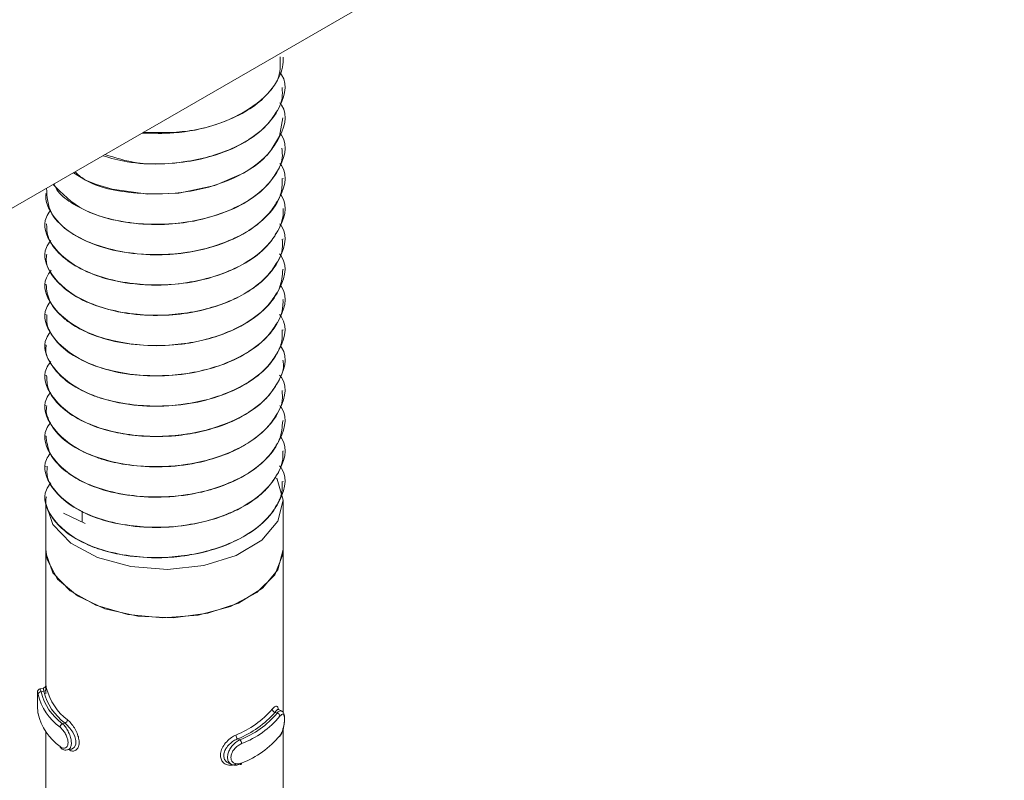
# Model space of a CAD drawing. Header units: millimetres. Extents: x 330 to 1856, y -20 to 3175.
# Tile 18 of 53: x 1157 to 1190, y 343 to 368. Entities that reach past the tile are written whole.
import ezdxf

# ---------------------------------------------------------------- set-up
doc = ezdxf.new("R2010")
doc.units = ezdxf.units.MM

msp = doc.modelspace()

# ---------------------------------------------------------------- linework, layer by layer
at = {"color": 7, "linetype": 'Continuous', "lineweight": 15}
for p, q in [((1189.859, 381.409), (1083.793, 320.178)), ((1165.575, 367.195), (1165.575, 367.202)), ((1165.575, 366.174), (1165.575, 366.182)), ((1165.575, 365.153), (1165.575, 365.161)), ((1165.575, 364.132), (1165.575, 364.14)), ((1165.575, 363.112), (1165.575, 363.12)), ((1157.575, 362.61), (1157.575, 362.601)), ((1165.575, 362.091), (1165.575, 362.099)), ((1157.575, 361.589), (1157.575, 361.581)), ((1165.575, 361.07), (1165.575, 361.078)), ((1157.575, 360.569), (1157.575, 360.56)), ((1165.575, 360.05), (1165.575, 360.058)), ((1157.575, 359.548), (1157.575, 359.54)), ((1165.575, 359.029), (1165.575, 359.037)), ((1157.575, 358.527), (1157.575, 358.519)), ((1165.575, 358.008), (1165.575, 358.016)), ((1157.575, 357.506), (1157.575, 357.498)), ((1165.575, 356.988), (1165.575, 356.996)), ((1157.575, 356.486), (1157.575, 356.478)), ((1165.575, 355.967), (1165.575, 355.975)), ((1157.575, 355.465), (1157.575, 355.457)), ((1165.575, 354.946), (1165.575, 354.954)), ((1157.575, 354.444), (1157.575, 354.436)), ((1165.575, 353.926), (1165.575, 353.934)), ((1157.575, 353.424), (1157.575, 353.415)), ((1165.575, 352.905), (1165.575, 352.913)), ((1157.575, 352.403), (1157.575, 352.395)), ((1157.575, 352.25), (1157.575, 350.616)), ((1165.575, 350.616), (1165.575, 352.25)), ((1158.802, 351.539), (1158.802, 351.903)), ((1158.174, 351.832), (1158.906, 351.49)), ((1157.575, 350.616), (1157.575, 346.008)), ((1165.575, 345.117), (1165.575, 350.616)), ((1157.498, 345.941), (1157.376, 345.914)), ((1157.505, 345.839), (1157.418, 345.82)), ((1165.517, 345.173), (1165.412, 345.222)), ((1165.296, 345.132), (1165.369, 345.098)), ((1158.224, 344.762), (1158.137, 344.742)), ((1165.575, 340.218), (1165.575, 344.599)), ((1157.575, 344.48), (1157.575, 341.109)), ((1164.04, 344.234), (1164.112, 344.2)), ((1158.313, 343.861), (1158.435, 343.888)), ((1163.732, 343.417), (1163.838, 343.368))]:
    msp.add_line(p, q, dxfattribs=at)
at = {"color": 7, "linetype": 'Continuous', "lineweight": 15, "flags": 128}
for points in [[(1158.505, 363.308), (1158.919, 363.053), (1159.281, 362.907), (1159.816, 362.75), (1161.008, 362.59), (1162.053, 362.624), (1163.272, 362.878), (1164.238, 363.294), (1164.626, 363.545), (1164.806, 363.689), (1164.894, 363.767), (1164.937, 363.808), (1164.958, 363.829), (1164.969, 363.839), (1164.971, 363.842), (1164.973, 363.843), (1164.973, 363.844), (1164.973, 363.844), (1164.974, 363.845), (1164.974, 363.845), (1164.974, 363.845), (1164.974, 363.845), (1164.974, 363.845), (1164.974, 363.845), (1164.976, 363.847), (1164.979, 363.85), (1164.99, 363.862), (1165.028, 363.902), (1165.16, 364.054), (1165.45, 364.54), (1165.56, 365.154)], [(1165.348, 353.016), (1165.367, 352.985), (1165.575, 352.278), (1165.397, 351.569), (1164.852, 350.925), (1163.99, 350.409), (1162.896, 350.07), (1161.675, 349.941), (1160.444, 350.035), (1159.322, 350.341), (1158.417, 350.832), (1157.817, 351.459), (1157.578, 352.163), (1157.575, 352.25)], [(1165.575, 350.616), (1165.563, 350.441), (1165.293, 349.765), (1164.687, 349.165), (1163.799, 348.697), (1162.711, 348.402), (1161.521, 348.307), (1160.335, 348.421), (1159.261, 348.733), (1158.396, 349.215), (1157.819, 349.823), (1157.58, 350.503), (1157.575, 350.616)], [(1165.575, 350.613), (1165.396, 349.933), (1164.877, 349.313), (1164.064, 348.809), (1163.031, 348.466), (1161.868, 348.313), (1160.679, 348.366), (1159.57, 348.618), (1158.639, 349.048), (1157.969, 349.618), (1157.619, 350.276), (1157.575, 350.616)], [(1165.41, 345.217), (1165.383, 345.22), (1165.326, 345.171), (1165.297, 345.132), (1165.296, 345.132), (1165.296, 345.132)], [(1158.435, 343.889), (1158.438, 343.889), (1158.53, 343.943), (1158.583, 344.046), (1158.589, 344.176), (1158.554, 344.315), (1158.486, 344.458), (1158.389, 344.598), (1158.275, 344.72), (1158.224, 344.762), (1158.224, 344.762), (1158.224, 344.762)], [(1164.112, 343.384), (1164.124, 343.376), (1164.135, 343.372), (1164.145, 343.371), (1164.154, 343.375), (1164.161, 343.381), (1164.167, 343.391), (1164.17, 343.404), (1164.171, 343.419)]]:
    msp.add_lwpolyline(points, dxfattribs=at)
at = {"color": 8, "linetype": 'Continuous', "lineweight": 15, "flags": 128}
msp.add_lwpolyline([(1157.378, 345.908), (1157.386, 345.907), (1157.409, 345.85), (1157.418, 345.82), (1157.418, 345.82), (1157.418, 345.82)], dxfattribs=at)
at = {"color": 7, "linetype": 'Continuous', "lineweight": 15}
for centre, radius, start, end in [((1157.505, 345.939), 0.0997, 269.9214, 353.6077), ((1159.45, 346.4), 1.905, 194.348, 233.0824), ((1157.417, 345.721), 0.0989, 89.3654, 173.6009), ((1159.175, 346.172), 1.908, 193.3374, 234.093), ((1159.228, 346.249), 1.86, 193.3386, 234.0917), ((1159.397, 346.323), 1.953, 194.3452, 233.0852), ((1162.798, 347.311), 3.177, 291.8317, 319.2691), ((1165.325, 345.249), 0.12, 185.1355, 256.0769), ((1159.175, 345.519), 1.908, 193.3374, 234.093), ((1162.829, 347.257), 3.257, 291.8317, 319.269), ((1162.997, 347.089), 3.096, 291.106, 319.9948), ((1163.028, 347.035), 3.176, 291.1059, 319.9949), ((1165.342, 344.982), 0.119, 5.2181, 76.6799), ((1158.192, 344.618), 0.136, 113.7244, 176.2219), ((1158.171, 344.886), 0.135, 293.0488, 356.1138), ((1164.156, 344.367), 0.177, 181.6518, 228.7301), ((1163.028, 346.381), 3.176, 291.1059, 319.9949), ((1158.11, 343.97), 0.0536, 176.3278, 232.859), ((1163.992, 344.067), 0.18, 1.5757, 47.8881)]:
    msp.add_arc(centre, radius, start, end, dxfattribs=at)
for points, knots in [([(1160.821, 364.646), (1161.178, 364.635), (1162.015, 364.61), (1163.204, 364.856), (1164.187, 365.272), (1164.929, 365.784), (1165.418, 366.408), (1165.59, 366.916), (1165.57, 367.17), (1165.569, 367.194)], [0, 0, 0, 0, 0.152684, 0.358229, 0.511713, 0.649483, 0.823447, 0.983276, 1, 1, 1, 1]), ([(1165.465, 367.207), (1165.475, 366.943), (1165.491, 366.514), (1164.942, 365.799), (1163.998, 365.127), (1162.44, 364.638), (1161.362, 364.659), (1160.862, 364.669)], [0, 0, 0, 0, 0.181205, 0.295328, 0.538681, 0.786119, 1, 1, 1, 1]), ([(1165.454, 366.693), (1165.475, 366.665), (1165.773, 366.271), (1165.533, 365.619), (1164.965, 364.781), (1163.986, 364.096), (1162.394, 363.633), (1160.754, 363.542), (1159.921, 363.81), (1159.57, 363.923)], [0, 0, 0, 0, 0.015973, 0.227019, 0.313073, 0.49657, 0.683148, 0.866529, 1, 1, 1, 1]), ([(1159.492, 363.878), (1159.762, 363.801), (1160.369, 363.627), (1161.41, 363.58), (1162.594, 363.688), (1163.685, 364.003), (1164.636, 364.518), (1165.249, 365.124), (1165.563, 365.707), (1165.543, 366.054), (1165.535, 366.174)], [0, 0, 0, 0, 0.110014, 0.246951, 0.36431, 0.528912, 0.657036, 0.801409, 0.931245, 1, 1, 1, 1]), ([(1165.461, 365.663), (1165.48, 365.638), (1165.774, 365.247), (1165.533, 364.599), (1164.965, 363.76), (1163.991, 363.079), (1162.375, 362.598), (1160.552, 362.563), (1159.097, 362.849), (1158.657, 363.249), (1158.558, 363.339)], [0, 0, 0, 0, 0.0123565, 0.1964498, 0.2715136, 0.4315765, 0.5943265, 0.7542881, 0.9448536, 1, 1, 1, 1]), ([(1165.467, 364.634), (1165.483, 364.612), (1165.774, 364.223), (1165.533, 363.578), (1164.965, 362.74), (1163.989, 362.058), (1162.381, 361.58), (1160.53, 361.531), (1158.736, 361.968), (1158.123, 362.604), (1157.823, 362.915)], [0, 0, 0, 0, 0.009796, 0.173278, 0.239937, 0.382078, 0.526606, 0.668657, 0.837886, 1, 1, 1, 1]), ([(1157.844, 362.927), (1157.886, 362.84), (1158.008, 362.59), (1158.545, 362.2), (1159.395, 361.802), (1160.525, 361.572), (1161.659, 361.543), (1162.828, 361.699), (1163.883, 362.046), (1164.785, 362.59), (1165.311, 363.188), (1165.574, 363.726), (1165.539, 364.025), (1165.526, 364.132)], [0, 0, 0, 0, 0.044518, 0.129309, 0.239432, 0.34855, 0.45327, 0.541153, 0.66324, 0.761854, 0.870449, 0.95363, 1, 1, 1, 1]), ([(1165.463, 363.619), (1165.481, 363.595), (1165.774, 363.204), (1165.533, 362.557), (1164.965, 361.719), (1163.988, 361.037), (1162.384, 360.56), (1160.517, 360.508), (1158.773, 360.962), (1157.648, 361.837), (1157.618, 362.495), (1157.605, 362.789)], [0, 0, 0, 0, 0.009291, 0.15235, 0.210682, 0.335066, 0.461538, 0.585844, 0.733932, 0.881187, 1, 1, 1, 1]), ([(1157.59, 362.6), (1157.585, 362.578), (1157.546, 362.401), (1157.722, 361.955), (1158.204, 361.371), (1159.096, 360.898), (1160.103, 360.616), (1161.178, 360.514), (1162.374, 360.59), (1163.491, 360.868), (1164.379, 361.301), (1165.099, 361.871), (1165.54, 362.484), (1165.536, 362.955), (1165.534, 363.113)], [0, 0, 0, 0, 0.010246, 0.079435, 0.198825, 0.293872, 0.377749, 0.473686, 0.554506, 0.6619, 0.75208, 0.817643, 0.939021, 1, 1, 1, 1]), ([(1165.469, 362.59), (1165.484, 362.569), (1165.774, 362.181), (1165.533, 361.537), (1164.965, 360.698), (1163.989, 360.016), (1162.383, 359.54), (1160.522, 359.487), (1158.748, 359.944), (1157.718, 360.82), (1157.432, 361.602), (1157.682, 361.959), (1157.734, 362.032)], [0, 0, 0, 0, 0.00796, 0.145917, 0.202169, 0.322119, 0.444082, 0.563955, 0.706763, 0.848768, 0.968948, 1, 1, 1, 1]), ([(1157.605, 361.582), (1157.608, 361.442), (1157.616, 361.071), (1158.02, 360.539), (1158.718, 360.051), (1159.675, 359.682), (1160.746, 359.512), (1161.872, 359.52), (1162.991, 359.693), (1164.068, 360.089), (1164.926, 360.67), (1165.426, 361.323), (1165.591, 361.822), (1165.571, 362.071), (1165.57, 362.091)], [0, 0, 0, 0, 0.0622063, 0.1640216, 0.2513727, 0.3375198, 0.4471582, 0.5178869, 0.6055893, 0.7170166, 0.8069825, 0.9030323, 0.9920931, 1, 1, 1, 1]), ([(1165.455, 361.588), (1165.476, 361.561), (1165.773, 361.167), (1165.533, 360.516), (1164.965, 359.678), (1163.989, 358.996), (1162.383, 358.519), (1160.522, 358.466), (1158.749, 358.923), (1157.717, 359.8), (1157.432, 360.587), (1157.689, 360.95), (1157.745, 361.029)], [0, 0, 0, 0, 0.010231, 0.147528, 0.203511, 0.322887, 0.444266, 0.563566, 0.705691, 0.847016, 0.966621, 1, 1, 1, 1]), ([(1157.607, 360.559), (1157.598, 360.498), (1157.556, 360.207), (1157.849, 359.705), (1158.423, 359.209), (1159.244, 358.803), (1160.241, 358.542), (1161.421, 358.474), (1162.612, 358.589), (1163.697, 358.904), (1164.45, 359.317), (1164.866, 359.649), (1165.274, 360.071), (1165.57, 360.559), (1165.547, 360.962), (1165.54, 361.07)], [0, 0, 0, 0, 0.027177, 0.12991, 0.227042, 0.28891, 0.398985, 0.492526, 0.571674, 0.683017, 0.76885, 0.806752, 0.843801, 0.957978, 1, 1, 1, 1]), ([(1165.451, 360.573), (1165.473, 360.544), (1165.772, 360.148), (1165.534, 359.495), (1164.965, 358.657), (1163.989, 357.975), (1162.383, 357.498), (1160.522, 357.446), (1158.749, 357.903), (1157.716, 358.779), (1157.433, 359.572), (1157.695, 359.941), (1157.755, 360.025)], [0, 0, 0, 0, 0.0109267, 0.1478071, 0.2036199, 0.3226328, 0.4436436, 0.5625811, 0.7042738, 0.8451698, 0.9644117, 1, 1, 1, 1]), ([(1157.587, 359.54), (1157.609, 359.349), (1157.656, 358.946), (1157.998, 358.557), (1158.276, 358.33), (1158.5, 358.166), (1158.999, 357.885), (1159.88, 357.597), (1161.006, 357.454), (1161.832, 357.488), (1162.33, 357.556), (1162.713, 357.62), (1163.412, 357.794), (1164.292, 358.175), (1165.036, 358.743), (1165.501, 359.389), (1165.54, 359.841), (1165.558, 360.051)], [0, 0, 0, 0, 0.0848835, 0.1784389, 0.1886352, 0.2073436, 0.2702054, 0.3629977, 0.4552976, 0.5475895, 0.5574501, 0.5763493, 0.6411662, 0.733824, 0.8254828, 0.9190493, 1, 1, 1, 1]), ([(1165.465, 359.533), (1165.482, 359.51), (1165.774, 359.12), (1165.533, 358.475), (1164.965, 357.636), (1163.989, 356.954), (1162.383, 356.478), (1160.522, 356.425), (1158.748, 356.882), (1157.719, 357.758), (1157.431, 358.536), (1157.679, 358.89), (1157.728, 358.96)], [0, 0, 0, 0, 0.00855, 0.146619, 0.202917, 0.322963, 0.445025, 0.564995, 0.707918, 0.850037, 0.970315, 1, 1, 1, 1]), ([(1157.616, 358.519), (1157.607, 358.411), (1157.591, 358.224), (1157.726, 357.914), (1157.989, 357.522), (1158.565, 357.069), (1159.471, 356.682), (1160.552, 356.467), (1161.721, 356.439), (1162.743, 356.589), (1163.457, 356.806), (1164.108, 357.078), (1164.523, 357.329), (1164.829, 357.583), (1165.049, 357.785), (1165.38, 358.195), (1165.572, 358.66), (1165.566, 358.964), (1165.565, 359.029)], [0, 0, 0, 0, 0.047968, 0.082584, 0.141541, 0.234167, 0.325813, 0.419357, 0.511099, 0.603611, 0.664393, 0.697227, 0.788529, 0.799338, 0.818526, 0.881944, 0.974821, 1, 1, 1, 1]), ([(1165.451, 358.532), (1165.473, 358.503), (1165.772, 358.107), (1165.534, 357.454), (1164.965, 356.615), (1163.989, 355.934), (1162.383, 355.457), (1160.522, 355.404), (1158.748, 355.861), (1157.719, 356.737), (1157.431, 357.516), (1157.679, 357.87), (1157.728, 357.94)], [0, 0, 0, 0, 0.010999, 0.148712, 0.204864, 0.324601, 0.446348, 0.566009, 0.708564, 0.850318, 0.970285, 1, 1, 1, 1]), ([(1157.593, 357.497), (1157.587, 357.471), (1157.534, 357.239), (1157.723, 356.868), (1158.029, 356.49), (1158.448, 356.145), (1158.845, 355.928), (1159.249, 355.772), (1159.571, 355.661), (1160.23, 355.499), (1161.254, 355.407), (1162.428, 355.497), (1163.528, 355.783), (1164.466, 356.239), (1165.099, 356.78), (1165.378, 357.214), (1165.47, 357.444), (1165.492, 357.506), (1165.498, 357.525), (1165.55, 357.687), (1165.544, 357.849), (1165.539, 358.009)], [0, 0, 0, 0, 0.011552, 0.104086, 0.164673, 0.19771, 0.289018, 0.299766, 0.318935, 0.382449, 0.475327, 0.566801, 0.660328, 0.75235, 0.844581, 0.912925, 0.930988, 0.935978, 0.937461, 0.938271, 1, 1, 1, 1]), ([(1165.479, 357.472), (1165.491, 357.456), (1165.776, 357.072), (1165.532, 356.433), (1164.965, 355.595), (1163.988, 354.913), (1162.383, 354.436), (1160.522, 354.384), (1158.749, 354.841), (1157.717, 355.717), (1157.432, 356.503), (1157.687, 356.864), (1157.742, 356.942)], [0, 0, 0, 0, 0.0060941, 0.1440612, 0.2003172, 0.3202749, 0.4422464, 0.5621282, 0.7049459, 0.8469605, 0.967149, 1, 1, 1, 1]), ([(1157.605, 356.479), (1157.61, 356.327), (1157.623, 355.964), (1158.028, 355.431), (1158.713, 354.949), (1159.534, 354.635), (1160.252, 354.489), (1161.031, 354.407), (1161.708, 354.414), (1162.472, 354.509), (1163.219, 354.671), (1164.116, 355.018), (1164.651, 355.38), (1164.874, 355.584), (1164.891, 355.599), (1164.947, 355.652), (1165.149, 355.856), (1165.437, 356.283), (1165.623, 356.718), (1165.568, 356.971), (1165.564, 356.987)], [0, 0, 0, 0, 0.0671589, 0.1606519, 0.2525177, 0.3378524, 0.4026474, 0.4386734, 0.5300496, 0.5620553, 0.6232931, 0.7155084, 0.8077164, 0.8084564, 0.809877, 0.8147699, 0.83275, 0.9013723, 0.9936979, 1, 1, 1, 1]), ([(1165.453, 356.488), (1165.474, 356.46), (1165.773, 356.064), (1165.534, 355.413), (1164.965, 354.574), (1163.989, 353.892), (1162.383, 353.416), (1160.522, 353.363), (1158.749, 353.82), (1157.718, 354.696), (1157.432, 355.481), (1157.686, 355.842), (1157.74, 355.918)], [0, 0, 0, 0, 0.010624, 0.148009, 0.204028, 0.32348, 0.444936, 0.564312, 0.706528, 0.847943, 0.967625, 1, 1, 1, 1]), ([(1157.612, 355.456), (1157.6, 355.387), (1157.576, 355.247), (1157.669, 354.973), (1157.884, 354.573), (1158.222, 354.271), (1158.47, 354.112), (1158.479, 354.106), (1158.511, 354.086), (1158.631, 354.012), (1158.888, 353.873), (1159.18, 353.753), (1159.438, 353.667), (1159.773, 353.566), (1160.454, 353.425), (1161.498, 353.368), (1162.664, 353.499), (1163.42, 353.727), (1163.844, 353.908), (1164.155, 354.052), (1164.696, 354.371), (1165.257, 354.928), (1165.571, 355.506), (1165.543, 355.857), (1165.534, 355.967)], [0, 0, 0, 0, 0.0303936, 0.0623047, 0.1236338, 0.2166919, 0.2170438, 0.2177288, 0.2200978, 0.2288292, 0.2622554, 0.3082903, 0.3177882, 0.3365819, 0.4019568, 0.4942584, 0.5861754, 0.679698, 0.6889837, 0.7073781, 0.7714061, 0.8641967, 0.9574324, 1, 1, 1, 1]), ([(1165.457, 355.461), (1165.477, 355.435), (1165.773, 355.042), (1165.533, 354.392), (1164.965, 353.553), (1163.989, 352.872), (1162.383, 352.395), (1160.522, 352.342), (1158.748, 352.799), (1157.718, 353.675), (1157.432, 354.458), (1157.683, 354.816), (1157.735, 354.89)], [0, 0, 0, 0, 0.009882, 0.147526, 0.20365, 0.323327, 0.445013, 0.564614, 0.707097, 0.848779, 0.968686, 1, 1, 1, 1]), ([(1157.585, 354.437), (1157.609, 354.242), (1157.659, 353.836), (1157.994, 353.459), (1158.225, 353.268), (1158.288, 353.218), (1158.504, 353.059), (1159.008, 352.777), (1159.897, 352.489), (1161.025, 352.35), (1161.849, 352.386), (1162.345, 352.455), (1162.727, 352.519), (1163.426, 352.695), (1164.306, 353.079), (1165.046, 353.65), (1165.504, 354.294), (1165.54, 354.742), (1165.556, 354.947)], [0, 0, 0, 0, 0.086385, 0.179936, 0.18326, 0.188914, 0.207212, 0.271667, 0.364499, 0.456789, 0.549072, 0.558502, 0.577262, 0.642668, 0.735284, 0.826981, 0.920549, 1, 1, 1, 1]), ([(1165.467, 354.427), (1165.483, 354.405), (1165.774, 354.016), (1165.533, 353.371), (1164.965, 352.533), (1163.989, 351.851), (1162.383, 351.374), (1160.522, 351.322), (1158.748, 351.779), (1157.719, 352.655), (1157.431, 353.432), (1157.678, 353.785), (1157.726, 353.855)], [0, 0, 0, 0, 0.00828, 0.146427, 0.202756, 0.322869, 0.444999, 0.565037, 0.708041, 0.85024, 0.970585, 1, 1, 1, 1]), ([(1157.622, 353.416), (1157.615, 353.29), (1157.598, 352.967), (1157.943, 352.462), (1158.575, 351.959), (1159.488, 351.573), (1160.57, 351.362), (1161.74, 351.337), (1162.758, 351.489), (1163.471, 351.708), (1164.121, 351.981), (1164.535, 352.234), (1164.838, 352.488), (1165.058, 352.69), (1165.382, 353.102), (1165.584, 353.564), (1165.561, 353.865), (1165.556, 353.926)], [0, 0, 0, 0, 0.055822, 0.142882, 0.235487, 0.327191, 0.420759, 0.512484, 0.605062, 0.665082, 0.698687, 0.790002, 0.800559, 0.819673, 0.883464, 0.976326, 1, 1, 1, 1]), ([(1165.451, 353.429), (1165.473, 353.4), (1165.772, 353.004), (1165.534, 352.351), (1164.965, 351.512), (1163.989, 350.83), (1162.383, 350.354), (1160.522, 350.301), (1158.749, 350.758), (1157.717, 351.634), (1157.432, 352.421), (1157.688, 352.784), (1157.744, 352.862)], [0, 0, 0, 0, 0.010994, 0.148213, 0.204164, 0.323471, 0.44478, 0.564012, 0.706055, 0.847299, 0.966835, 1, 1, 1, 1]), ([(1157.595, 352.393), (1157.589, 352.364), (1157.536, 352.129), (1157.727, 351.757), (1158.037, 351.379), (1158.458, 351.036), (1158.858, 350.818), (1159.262, 350.664), (1159.586, 350.554), (1160.246, 350.393), (1161.16, 350.313), (1161.896, 350.354), (1162.275, 350.404), (1162.771, 350.482), (1163.545, 350.686), (1164.479, 351.144), (1165.104, 351.683), (1165.379, 352.115), (1165.471, 352.342), (1165.494, 352.411), (1165.55, 352.586), (1165.544, 352.75), (1165.538, 352.906)], [0, 0, 0, 0, 0.013011, 0.105571, 0.165387, 0.199159, 0.290441, 0.300932, 0.320017, 0.383878, 0.476698, 0.540658, 0.559062, 0.568384, 0.661899, 0.753853, 0.846113, 0.912685, 0.931181, 0.93672, 0.939783, 1, 1, 1, 1]), ([(1157.377, 345.914), (1157.376, 345.914), (1157.363, 345.913), (1157.342, 345.901), (1157.321, 345.882), (1157.309, 345.862), (1157.302, 345.845), (1157.299, 345.831), (1157.297, 345.818), (1157.296, 345.806), (1157.296, 345.789), (1157.296, 345.78)], [0, 0, 0, 0, 0.020139, 0.156754, 0.268007, 0.364127, 0.447438, 0.524135, 0.622494, 0.816776, 1, 1, 1, 1]), ([(1157.505, 345.839), (1157.505, 345.839), (1157.494, 345.87), (1157.499, 345.923), (1157.497, 345.954), (1157.503, 345.924), (1157.506, 345.909)], [0, 0, 0, 0, 0.000101, 0.309149, 0.652949, 1, 1, 1, 1]), ([(1157.575, 345.998), (1157.575, 346.006), (1157.575, 346.023), (1157.575, 346.029), (1157.575, 346.022), (1157.573, 346.012), (1157.567, 345.994), (1157.553, 345.972), (1157.529, 345.951), (1157.508, 345.945), (1157.498, 345.942)], [0, 0, 0, 0, 0.23091, 0.477387, 0.55887, 0.62455, 0.689673, 0.784537, 0.896325, 1, 1, 1, 1]), ([(1157.577, 345.751), (1157.577, 345.798), (1157.577, 345.902), (1157.575, 345.984), (1157.575, 345.998), (1157.575, 345.998)], [0, 0, 0, 0, 0.448677, 0.993403, 1, 1, 1, 1]), ([(1157.576, 346.008), (1157.576, 346.022), (1157.576, 346.055), (1157.583, 346.025), (1157.598, 345.959), (1157.604, 345.928)], [0, 0, 0, 0, 0.287344, 0.663144, 1, 1, 1, 1]), ([(1157.296, 345.78), (1157.296, 345.761), (1157.295, 345.722), (1157.295, 345.608), (1157.295, 345.469), (1157.297, 345.317), (1157.304, 345.173), (1157.315, 345.103), (1157.32, 345.07)], [0, 0, 0, 0, 0.148706, 0.305853, 0.470132, 0.639651, 0.826478, 1, 1, 1, 1]), ([(1157.296, 345.78), (1157.296, 345.778), (1157.295, 345.765), (1157.295, 345.703), (1157.295, 345.595), (1157.295, 345.457), (1157.297, 345.312), (1157.304, 345.176), (1157.314, 345.111), (1157.319, 345.079)], [0, 0, 0, 0, 0.026842, 0.173559, 0.324409, 0.485875, 0.655889, 0.827504, 1, 1, 1, 1]), ([(1165.206, 345.238), (1165.219, 345.253), (1165.261, 345.303), (1165.322, 345.344), (1165.374, 345.33), (1165.402, 345.284), (1165.408, 345.23), (1165.409, 345.217)], [0, 0, 0, 0, 0.12605, 0.405374, 0.670808, 0.921217, 1, 1, 1, 1]), ([(1165.449, 344.311), (1165.461, 344.325), (1165.502, 344.374), (1165.555, 344.506), (1165.598, 344.675), (1165.62, 344.842), (1165.621, 344.992), (1165.6, 345.088), (1165.557, 345.155), (1165.524, 345.166), (1165.516, 345.169)], [0, 0, 0, 0, 0.07167, 0.248635, 0.40617, 0.552005, 0.706953, 0.877179, 0.971464, 1, 1, 1, 1]), ([(1165.46, 344.34), (1165.467, 344.349), (1165.493, 344.385), (1165.535, 344.468), (1165.575, 344.595), (1165.602, 344.726), (1165.616, 344.851), (1165.615, 344.959), (1165.599, 345.038), (1165.566, 345.072), (1165.52, 345.06), (1165.48, 345.015), (1165.46, 344.993)], [0, 0, 0, 0, 0.037289, 0.149822, 0.256276, 0.356424, 0.453451, 0.553212, 0.660001, 0.772424, 0.88592, 1, 1, 1, 1]), ([(1158.056, 343.973), (1158.065, 343.966), (1158.104, 343.938), (1158.171, 343.913), (1158.245, 343.924), (1158.3, 343.974), (1158.329, 344.056), (1158.328, 344.166), (1158.293, 344.296), (1158.228, 344.427), (1158.144, 344.546), (1158.086, 344.6), (1158.056, 344.627)], [0, 0, 0, 0, 0.037283, 0.149827, 0.256283, 0.356421, 0.453449, 0.553209, 0.659992, 0.772416, 0.885916, 1, 1, 1, 1]), ([(1163.98, 343.382), (1163.954, 343.372), (1163.872, 343.341), (1163.737, 343.335), (1163.599, 343.387), (1163.502, 343.486), (1163.453, 343.622), (1163.462, 343.788), (1163.535, 343.97), (1163.663, 344.141), (1163.82, 344.28), (1163.928, 344.335), (1163.98, 344.362)], [0, 0, 0, 0, 0.0499704, 0.1607139, 0.2659657, 0.3652555, 0.4629708, 0.5656715, 0.6760248, 0.7894194, 0.9004684, 1, 1, 1, 1]), ([(1164.04, 344.234), (1164.04, 344.234), (1163.995, 344.216), (1163.897, 344.166), (1163.756, 344.055), (1163.639, 343.915), (1163.571, 343.765), (1163.563, 343.625), (1163.61, 343.512), (1163.672, 343.442), (1163.723, 343.426), (1163.734, 343.422)], [0, 0, 0, 0, 0.000049, 0.132914, 0.280756, 0.429968, 0.572906, 0.704758, 0.830793, 0.960544, 1, 1, 1, 1]), ([(1158.081, 343.931), (1158.097, 343.917), (1158.145, 343.876), (1158.231, 343.847), (1158.29, 343.862), (1158.31, 343.867)], [0, 0, 0, 0, 0.258968, 0.754025, 1, 1, 1, 1]), ([(1164.112, 343.384), (1164.112, 343.384), (1164.065, 343.362), (1163.972, 343.336), (1163.844, 343.354), (1163.748, 343.426), (1163.696, 343.539), (1163.695, 343.675), (1163.738, 343.817), (1163.819, 343.957), (1163.932, 344.084), (1164.037, 344.161), (1164.097, 344.193), (1164.112, 344.2), (1164.112, 344.2)], [0, 0, 0, 0, 0.000038, 0.112227, 0.224493, 0.3371, 0.445585, 0.547543, 0.646165, 0.746784, 0.852417, 0.963252, 0.999962, 1, 1, 1, 1]), ([(1164.171, 344.072), (1164.158, 344.066), (1164.106, 344.042), (1164.016, 343.981), (1163.917, 343.882), (1163.846, 343.772), (1163.808, 343.658), (1163.809, 343.549), (1163.855, 343.457), (1163.94, 343.399), (1164.051, 343.38), (1164.131, 343.406), (1164.171, 343.419)], [0, 0, 0, 0, 0.03729, 0.149824, 0.256285, 0.356421, 0.453452, 0.553213, 0.659996, 0.77243, 0.885922, 1, 1, 1, 1])]:
    msp.add_open_spline(points, degree=3, knots=knots, dxfattribs=at)
at = {"color": 8, "linetype": 'Continuous', "lineweight": 15}
for points, knots in [([(1157.319, 345.732), (1157.317, 345.741), (1157.31, 345.776), (1157.302, 345.813), (1157.297, 345.82), (1157.296, 345.792), (1157.296, 345.78)], [0, 0, 0, 0, 0.110089, 0.442389, 0.756725, 1, 1, 1, 1]), ([(1165.369, 345.098), (1165.369, 345.098), (1165.383, 345.132), (1165.454, 345.169), (1165.498, 345.19), (1165.514, 345.171), (1165.516, 345.169)], [0, 0, 0, 0, 0.000093, 0.471855, 0.943927, 1, 1, 1, 1]), ([(1158.137, 344.742), (1158.137, 344.742), (1158.179, 344.718), (1158.232, 344.637), (1158.33, 344.493), (1158.4, 344.327), (1158.438, 344.166), (1158.44, 344.028), (1158.407, 343.928), (1158.361, 343.872), (1158.323, 343.868), (1158.311, 343.867)], [0, 0, 0, 0, 0.0000474, 0.1417805, 0.2836277, 0.425907, 0.562972, 0.691791, 0.8163964, 0.9435343, 1, 1, 1, 1]), ([(1158.306, 344.877), (1158.324, 344.86), (1158.384, 344.809), (1158.485, 344.688), (1158.59, 344.518), (1158.666, 344.34), (1158.704, 344.166), (1158.697, 344.006), (1158.64, 343.881), (1158.54, 343.819), (1158.437, 343.816), (1158.375, 343.856), (1158.353, 343.87)], [0, 0, 0, 0, 0.052179, 0.16784, 0.277753, 0.381438, 0.48348, 0.590729, 0.705966, 0.824391, 0.940357, 1, 1, 1, 1])]:
    msp.add_open_spline(points, degree=3, knots=knots, dxfattribs=at)

doc.saveas('drawing.dxf')
